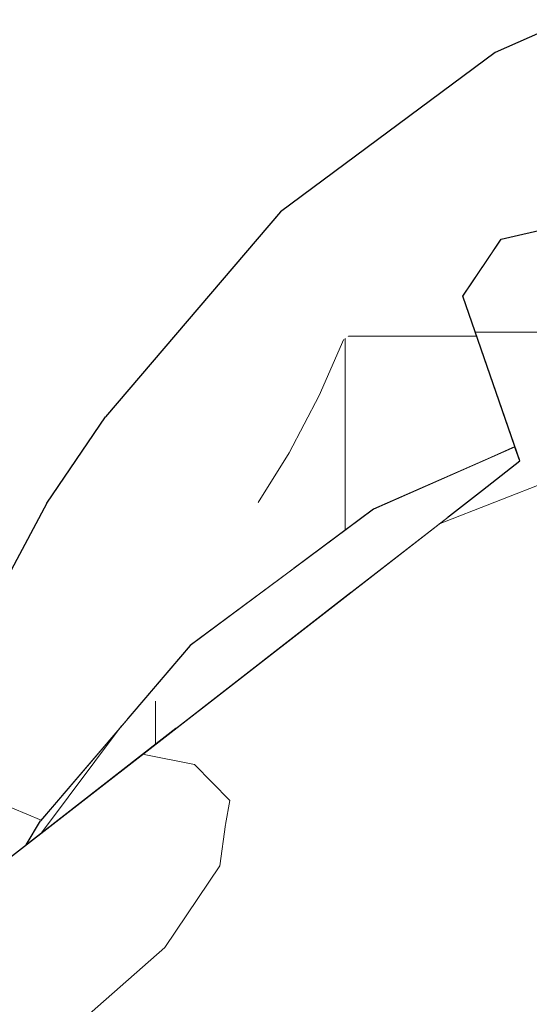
# Model space of a CAD drawing. Header units: millimetres. Extents: x -36478 to 31050, y -14811 to 11827.
# Tile 178 of 217: x -16779 to -16743, y 9086 to 9156. Entities that reach past the tile are written whole.
import ezdxf

# ---------------------------------------------------------------- set-up
doc = ezdxf.new("R2010")
doc.units = ezdxf.units.MM
doc.header["$MEASUREMENT"] = 0
doc.linetypes.add('Wipeout_Contour', pattern=[1000, 0, -1000])
doc.layers.add('Nové_Konstrukce - krov', color=7, linetype='Continuous')
doc.layers.add('Nové_Výplně - Povrchové', color=7, linetype='Continuous')

# ---------------------------------------------------------------- blocks, each defined once
blk = doc.blocks.new('*X2973')
at = {"layer": 'Nové_Výplně - Povrchové', "color": 21, "linetype": 'Continuous', "lineweight": 20, "true_color": 0xffaaaa}
blk.add_line((-16777.696, 9099.327), (-16782.843, 9101.505), dxfattribs=at)
blk = doc.blocks.new('výplň_1486_1', base_point=(0, 0))
at = {"color": 254, "linetype": 'Wipeout_Contour', "lineweight": 0, "ltscale": 114529.020456}
blk.add_wipeout([(-16776.595, 9113.245), (-16785.118, 9097.23), (-16782.601, 9094.601), (-16778.751, 9097.596), (-16777.735, 9099.281), (-16771.646, 9106.417)], dxfattribs=at).dxf.layer = 'Nové_Výplně - Povrchové'
at = {"layer": 'Nové_Výplně - Povrchové', "color": 21, "linetype": 'Continuous', "lineweight": 20, "true_color": 0xffaaaa}
blk.add_blockref('*X2973', (0, 0), dxfattribs=at)
blk = doc.blocks.new('*X2975')
at = {"layer": 'Nové_Výplně - Povrchové', "color": 21, "linetype": 'Continuous', "lineweight": 20, "true_color": 0xffaaaa}
for p, q in [((-16782.996, 9101.793), (-16784.366, 9108.357)), ((-16782.843, 9101.505), (-16782.996, 9101.793))]:
    blk.add_line(p, q, dxfattribs=at)
blk = doc.blocks.new('výplň_1487_1', base_point=(0, 0))
at = {"color": 254, "linetype": 'Wipeout_Contour', "lineweight": 0, "ltscale": 76377.065725}
blk.add_wipeout([(-16786.29, 9104.742), (-16785.118, 9097.23), (-16776.595, 9113.245), (-16777.291, 9121.652)], dxfattribs=at).dxf.layer = 'Nové_Výplně - Povrchové'
at = {"layer": 'Nové_Výplně - Povrchové', "color": 21, "linetype": 'Continuous', "lineweight": 20, "true_color": 0xffaaaa}
blk.add_blockref('*X2975', (0, 0), dxfattribs=at)
blk = doc.blocks.new('výplň_1488_1', base_point=(0, 0))
at = {"color": 254, "linetype": 'Wipeout_Contour', "lineweight": 0, "ltscale": 95426.84891}
blk.add_wipeout([(-16776.595, 9113.245), (-16771.646, 9106.417), (-16767.205, 9111.622), (-16759.909, 9117.047), (-16765.13, 9126.683)], dxfattribs=at).dxf.layer = 'Nové_Výplně - Povrchové'
blk = doc.blocks.new('výplň_1489_1', base_point=(0, 0))
at = {"color": 254, "linetype": 'Wipeout_Contour', "lineweight": 0, "ltscale": 76377.347157}
blk.add_wipeout([(-16773.154, 9127.71), (-16777.291, 9121.652), (-16765.184, 9135.842), (-16760.845, 9142.138)], dxfattribs=at).dxf.layer = 'Nové_Výplně - Povrchové'
blk = doc.blocks.new('výplň_1490_1', base_point=(0, 0))
at = {"color": 254, "linetype": 'Wipeout_Contour', "lineweight": 0, "ltscale": 76353.972885}
blk.add_wipeout([(-16745.749, 9153.361), (-16760.845, 9142.138), (-16765.184, 9135.842), (-16750.339, 9146.879)], dxfattribs=at).dxf.layer = 'Nové_Výplně - Povrchové'
blk = doc.blocks.new('výplň_1491_1', base_point=(0, 0))
at = {"color": 254, "linetype": 'Wipeout_Contour', "lineweight": 0, "ltscale": 76369.875902}
blk.add_wipeout([(-16777.291, 9121.652), (-16776.595, 9113.245), (-16765.13, 9126.683), (-16765.184, 9135.842)], dxfattribs=at).dxf.layer = 'Nové_Výplně - Povrchové'
blk = doc.blocks.new('*X2985')
at = {"layer": 'Nové_Výplně - Povrchové', "color": 21, "linetype": 'Continuous', "lineweight": 20, "true_color": 0xffaaaa}
for p, q in [((-16756.098, 9133.398), (-16749.628, 9133.398)), ((-16756.384, 9133.186), (-16758.115, 9129.225)), ((-16756.291, 9133.255), (-16756.291, 9119.737)), ((-16758.115, 9129.225), (-16760.236, 9125.195)), ((-16760.236, 9125.195), (-16762.422, 9121.685))]:
    blk.add_line(p, q, dxfattribs=at)
blk = doc.blocks.new('výplň_1492_1', base_point=(0, 0))
at = {"color": 254, "linetype": 'Wipeout_Contour', "lineweight": 0, "ltscale": 95395.605077}
blk.add_wipeout([(-16751.07, 9137.137), (-16765.13, 9126.683), (-16759.909, 9117.047), (-16754.293, 9121.222), (-16746.292, 9124.747)], dxfattribs=at).dxf.layer = 'Nové_Výplně - Povrchové'
at = {"layer": 'Nové_Výplně - Povrchové', "color": 21, "linetype": 'Continuous', "lineweight": 20, "true_color": 0xffaaaa}
blk.add_blockref('*X2985', (0, 0), dxfattribs=at)
blk = doc.blocks.new('výplň_1493_1', base_point=(0, 0))
at = {"color": 254, "linetype": 'Wipeout_Contour', "lineweight": 0, "ltscale": 76347.197779}
blk.add_wipeout([(-16765.184, 9135.842), (-16765.13, 9126.683), (-16751.07, 9137.137), (-16750.339, 9146.879)], dxfattribs=at).dxf.layer = 'Nové_Výplně - Povrchové'
blk = doc.blocks.new('výplň_1494_1', base_point=(0, 0))
at = {"color": 254, "linetype": 'Wipeout_Contour', "lineweight": 0, "ltscale": 152618.204971}
blk.add_wipeout([(-16751.07, 9137.137), (-16745.848, 9139.437), (-16745.311, 9140.236), (-16742.668, 9140.839), (-16737.424, 9143.149), (-16737.49, 9143.287), (-16739.524, 9151.645), (-16750.339, 9146.879)], dxfattribs=at).dxf.layer = 'Nové_Výplně - Povrchové'
blk = doc.blocks.new('*X2991')
at = {"layer": 'Nové_Výplně - Povrchové', "color": 21, "linetype": 'Continuous', "lineweight": 20, "true_color": 0xffaaaa}
blk.add_line((-16749.628, 9133.398), (-16747.052, 9133.398), dxfattribs=at)
blk = doc.blocks.new('výplň_1495_1', base_point=(0, 0))
at = {"color": 254, "linetype": 'Wipeout_Contour', "lineweight": 0, "ltscale": 95377.468245}
blk.add_wipeout([(-16745.848, 9139.437), (-16751.07, 9137.137), (-16746.292, 9124.747), (-16744.357, 9125.6), (-16748.022, 9136.204)], dxfattribs=at).dxf.layer = 'Nové_Výplně - Povrchové'
at = {"layer": 'Nové_Výplně - Povrchové', "color": 21, "linetype": 'Continuous', "lineweight": 20, "true_color": 0xffaaaa}
blk.add_blockref('*X2991', (0, 0), dxfattribs=at)
blk = doc.blocks.new('výplň_1498_1', base_point=(0, 0))
at = {"color": 254, "linetype": 'Wipeout_Contour', "lineweight": 0, "ltscale": 76328.098926}
blk.add_wipeout([(-16745.749, 9153.361), (-16750.339, 9146.879), (-16739.524, 9151.645), (-16740.504, 9155.672)], dxfattribs=at).dxf.layer = 'Nové_Výplně - Povrchové'
blk = doc.blocks.new('*X3081')
at = {"layer": 'Nové_Výplně - Povrchové', "color": 21, "linetype": 'Continuous', "lineweight": 20, "true_color": 0xffaaaa}
blk.add_line((-16772.028, 9105.97), (-16777.669, 9098.437), dxfattribs=at)
blk = doc.blocks.new('výplň_1540_1', base_point=(0, 0))
at = {"color": 254, "linetype": 'Wipeout_Contour', "lineweight": 0, "ltscale": 95424.05937}
blk.add_wipeout([(-16778.751, 9097.596), (-16777.285, 9098.736), (-16769.549, 9107.803), (-16767.205, 9111.622), (-16777.735, 9099.281)], dxfattribs=at).dxf.layer = 'Nové_Výplně - Povrchové'
at = {"layer": 'Nové_Výplně - Povrchové', "color": 21, "linetype": 'Continuous', "lineweight": 20, "true_color": 0xffaaaa}
blk.add_blockref('*X3081', (0, 0), dxfattribs=at)
blk = doc.blocks.new('*X3083')
at = {"layer": 'Nové_Výplně - Povrchové', "color": 21, "linetype": 'Continuous', "lineweight": 20, "true_color": 0xffaaaa}
blk.add_line((-16769.632, 9107.706), (-16769.632, 9104.688), dxfattribs=at)
blk = doc.blocks.new('výplň_1541_1', base_point=(0, 0))
at = {"color": 254, "linetype": 'Wipeout_Contour', "lineweight": 0, "ltscale": 57250.472966}
blk.add_wipeout([(-16769.549, 9107.803), (-16777.285, 9098.736), (-16768.187, 9105.812)], dxfattribs=at).dxf.layer = 'Nové_Výplně - Povrchové'
at = {"layer": 'Nové_Výplně - Povrchové', "color": 21, "linetype": 'Continuous', "lineweight": 20, "true_color": 0xffaaaa}
blk.add_blockref('*X3083', (0, 0), dxfattribs=at)
blk = doc.blocks.new('výplň_1542_1', base_point=(0, 0))
at = {"color": 254, "linetype": 'Wipeout_Contour', "lineweight": 0, "ltscale": 76319.026062}
blk.add_wipeout([(-16754.293, 9121.222), (-16767.205, 9111.622), (-16769.549, 9107.803), (-16756.807, 9117.276)], dxfattribs=at).dxf.layer = 'Nové_Výplně - Povrchové'
blk = doc.blocks.new('výplň_1543_1', base_point=(0, 0))
at = {"color": 254, "linetype": 'Wipeout_Contour', "lineweight": 0, "ltscale": 76315.754661}
blk.add_wipeout([(-16756.807, 9117.276), (-16769.549, 9107.803), (-16768.187, 9105.812), (-16755.861, 9115.399)], dxfattribs=at).dxf.layer = 'Nové_Výplně - Povrchové'
blk = doc.blocks.new('výplň_1544_1', base_point=(0, 0))
at = {"color": 254, "linetype": 'Wipeout_Contour', "lineweight": 0, "ltscale": 114433.508759}
blk.add_wipeout([(-16754.293, 9121.222), (-16756.807, 9117.276), (-16749.057, 9120.691), (-16746.646, 9122.566), (-16744.016, 9124.612), (-16744.357, 9125.6)], dxfattribs=at).dxf.layer = 'Nové_Výplně - Povrchové'
blk = doc.blocks.new('výplň_1545_1', base_point=(0, 0))
at = {"color": 254, "linetype": 'Wipeout_Contour', "lineweight": 0, "ltscale": 57222.389115}
blk.add_wipeout([(-16749.057, 9120.691), (-16756.807, 9117.276), (-16755.861, 9115.399)], dxfattribs=at).dxf.layer = 'Nové_Výplně - Povrchové'
blk = doc.blocks.new('*X3093')
at = {"layer": 'Nové_Výplně - Povrchové', "linetype": 'Continuous', "lineweight": 20, "true_color": 0xffaaaa}
blk.add_hatch(color=21, dxfattribs=at).paths.add_polyline_path([(-16723.316, 9144.794), (-16741.439, 9141.119), (-16745.311, 9140.236), (-16726.948, 9143.96)])
blk = doc.blocks.new('výplň_1546_1', base_point=(0, 0))
at = {"color": 254, "linetype": 'Wipeout_Contour', "lineweight": 0, "ltscale": 76275.420091}
blk.add_wipeout([(-16723.316, 9144.794), (-16741.439, 9141.119), (-16745.311, 9140.236), (-16726.948, 9143.96)], dxfattribs=at).dxf.layer = 'Nové_Výplně - Povrchové'
at = {"layer": 'Nové_Výplně - Povrchové', "color": 21, "linetype": 'Continuous', "lineweight": 20, "true_color": 0xffaaaa}
blk.add_blockref('*X3093', (0, 0), dxfattribs=at)
blk = doc.blocks.new('výplň_1559_1', base_point=(0, 0))
at = {"color": 254, "linetype": 'Wipeout_Contour', "lineweight": 0, "ltscale": 76167.064749}
blk.add_wipeout([(-16694.748, 9110.119), (-16817.241, 9014.846), (-16803.579, 9007.291), (-16678.851, 9104.301)], dxfattribs=at).dxf.layer = 'Nové_Výplně - Povrchové'
blk = doc.blocks.new('výplň_1560_1', base_point=(0, 0))
at = {"color": 254, "linetype": 'Wipeout_Contour', "lineweight": 0, "ltscale": 95067.355276}
blk.add_wipeout([(-16663.473, 9095.797), (-16789.828, 8997.521), (-16780.55, 8990.474), (-16776.138, 8986.042), (-16649.08, 9084.865)], dxfattribs=at).dxf.layer = 'Nové_Výplně - Povrchové'
blk = doc.blocks.new('*X3125')
at = {"layer": 'Nové_Výplně - Povrchové', "color": 21, "linetype": 'Continuous', "lineweight": 20, "true_color": 0xffaaaa}
for p, q in [((-16726.787, 9097.529), (-16722.49, 9094.724)), ((-16722.49, 9094.724), (-16716.928, 9094.17)), ((-16751.79, 9078.082), (-16755.658, 9064.047)), ((-16783.076, 9053.749), (-16784.323, 9049.223)), ((-16784.46, 9048.723), (-16786.943, 9039.714))]:
    blk.add_line(p, q, dxfattribs=at)
blk = doc.blocks.new('výplň_1562_1', base_point=(0, 0))
at = {"color": 254, "linetype": 'Wipeout_Contour', "lineweight": 0, "ltscale": 285511.73898}
blk.add_wipeout([(-16827.492, 9019.202), (-16820.476, 9016.635), (-16818.22, 9015.387), (-16691.967, 9113.584), (-16690.887, 9123.756), (-16687.491, 9127.788), (-16684.377, 9128.671), (-16680.792, 9127.359), (-16680.749, 9130.839), (-16680.226, 9133.742), (-16683.014, 9131.574), (-16684.224, 9141.119), (-16687.338, 9140.236), (-16690.734, 9136.204), (-16691.965, 9124.612)], dxfattribs=at).dxf.layer = 'Nové_Výplně - Povrchové'
at = {"layer": 'Nové_Výplně - Povrchové', "color": 21, "linetype": 'Continuous', "lineweight": 20, "true_color": 0xffaaaa}
blk.add_blockref('*X3125', (0, 0), dxfattribs=at)
blk = doc.blocks.new('výplň_1564_1', base_point=(0, 0))
at = {"color": 254, "linetype": 'Wipeout_Contour', "lineweight": 0, "ltscale": 114220.475791}
blk.add_wipeout([(-16678.851, 9104.301), (-16803.579, 9007.291), (-16800.498, 9005.587), (-16798.418, 9004.045), (-16789.828, 8997.521), (-16663.473, 9095.797)], dxfattribs=at).dxf.layer = 'Nové_Výplně - Povrchové'
blk = doc.blocks.new('výplň_1580_1', base_point=(0, 0))
at = {"color": 254, "linetype": 'Wipeout_Contour', "lineweight": 0, "ltscale": 76201.845777}
blk.add_wipeout([(-16818.22, 9015.387), (-16817.241, 9014.846), (-16694.748, 9110.119), (-16696.1, 9110.369)], dxfattribs=at).dxf.layer = 'Nové_Výplně - Povrchové'
blk = doc.blocks.new('*X3163')
at = {"layer": 'Nové_Výplně - Povrchové', "color": 21, "linetype": 'Continuous', "lineweight": 20, "true_color": 0xffaaaa}
blk.add_line((-16736.928, 9138.453), (-16727.704, 9143.807), dxfattribs=at)
blk = doc.blocks.new('výplň_1581_1', base_point=(0, 0))
at = {"color": 254, "linetype": 'Wipeout_Contour', "lineweight": 0, "ltscale": 76282.219094}
blk.add_wipeout([(-16745.311, 9140.236), (-16748.022, 9136.204), (-16729.876, 9139.884), (-16726.948, 9143.96)], dxfattribs=at).dxf.layer = 'Nové_Výplně - Povrchové'
at = {"layer": 'Nové_Výplně - Povrchové', "color": 21, "linetype": 'Continuous', "lineweight": 20, "true_color": 0xffaaaa}
blk.add_blockref('*X3163', (0, 0), dxfattribs=at)
blk = doc.blocks.new('*X3173')
at = {"layer": 'Nové_Výplně - Povrchové', "color": 21, "linetype": 'Continuous', "lineweight": 20, "true_color": 0xffaaaa}
for p, q in [((-16747.153, 9133.688), (-16745.614, 9133.688)), ((-16745.614, 9133.688), (-16728.657, 9133.688))]:
    blk.add_line(p, q, dxfattribs=at)
blk = doc.blocks.new('výplň_1586_1', base_point=(0, 0))
at = {"color": 254, "linetype": 'Wipeout_Contour', "lineweight": 0, "ltscale": 76266.510751}
blk.add_wipeout([(-16744.016, 9124.612), (-16727.529, 9127.956), (-16729.876, 9139.884), (-16748.022, 9136.204)], dxfattribs=at).dxf.layer = 'Nové_Výplně - Povrchové'
at = {"layer": 'Nové_Výplně - Povrchové', "color": 21, "linetype": 'Continuous', "lineweight": 20, "true_color": 0xffaaaa}
blk.add_blockref('*X3173', (0, 0), dxfattribs=at)
blk = doc.blocks.new('*X3175')
at = {"layer": 'Nové_Výplně - Povrchové', "color": 21, "linetype": 'Continuous', "lineweight": 20, "true_color": 0xffaaaa}
blk.add_line((-16740.343, 9123.845), (-16732.358, 9126.976), dxfattribs=at)
blk = doc.blocks.new('výplň_1587_1', base_point=(0, 0))
at = {"color": 254, "linetype": 'Wipeout_Contour', "lineweight": 0, "ltscale": 76252.266502}
blk.add_wipeout([(-16727.529, 9127.956), (-16744.016, 9124.612), (-16746.646, 9122.566), (-16730.159, 9125.91)], dxfattribs=at).dxf.layer = 'Nové_Výplně - Povrchové'
at = {"layer": 'Nové_Výplně - Povrchové', "color": 21, "linetype": 'Continuous', "lineweight": 20, "true_color": 0xffaaaa}
blk.add_blockref('*X3175', (0, 0), dxfattribs=at)
blk = doc.blocks.new('*X3177')
at = {"layer": 'Nové_Výplně - Povrchové', "color": 21, "linetype": 'Continuous', "lineweight": 20, "true_color": 0xffaaaa}
for p, q in [((-16749.741, 9120.159), (-16740.343, 9123.845)), ((-16766.906, 9103.252), (-16770.554, 9103.971)), ((-16764.411, 9100.721), (-16766.906, 9103.252)), ((-16764.722, 9099.028), (-16764.411, 9100.721))]:
    blk.add_line(p, q, dxfattribs=at)
blk = doc.blocks.new('výplň_1588_1', base_point=(0, 0))
at = {"color": 254, "linetype": 'Wipeout_Contour', "lineweight": 0, "ltscale": 76367.702301}
blk.add_wipeout([(-16746.646, 9122.566), (-16854.015, 9039.057), (-16844.172, 9037.233), (-16730.159, 9125.91)], dxfattribs=at).dxf.layer = 'Nové_Výplně - Povrchové'
at = {"layer": 'Nové_Výplně - Povrchové', "color": 21, "linetype": 'Continuous', "lineweight": 20, "true_color": 0xffaaaa}
blk.add_blockref('*X3177', (0, 0), dxfattribs=at)
blk = doc.blocks.new('*X3179')
at = {"layer": 'Nové_Výplně - Povrchové', "color": 21, "linetype": 'Continuous', "lineweight": 20, "true_color": 0xffaaaa}
for p, q in [((-16765.115, 9096.119), (-16764.722, 9099.028)), ((-16768.982, 9090.365), (-16765.115, 9096.119)), ((-16775.815, 9084.356), (-16768.982, 9090.365)), ((-16778.577, 9082.428), (-16775.815, 9084.356)), ((-16781.594, 9080.515), (-16778.577, 9082.428)), ((-16784.85, 9078.628), (-16781.594, 9080.515)), ((-16788.328, 9076.777), (-16784.85, 9078.628)), ((-16792.009, 9074.97), (-16788.328, 9076.777)), ((-16801.336, 9070.55), (-16776.374, 9076.333)), ((-16795.875, 9073.218), (-16792.009, 9074.97)), ((-16799.906, 9071.53), (-16795.875, 9073.218)), ((-16800.245, 9071.399), (-16799.906, 9071.53)), ((-16804.079, 9068.417), (-16804.079, 9061.372)), ((-16804.079, 9061.372), (-16804.079, 9054.784)), ((-16832.622, 9046.217), (-16807.659, 9052))]:
    blk.add_line(p, q, dxfattribs=at)
blk = doc.blocks.new('výplň_1589_1', base_point=(0, 0))
at = {"color": 254, "linetype": 'Wipeout_Contour', "lineweight": 0, "ltscale": 114538.059729}
blk.add_wipeout([(-16844.172, 9037.233), (-16840.976, 9036.64), (-16837.09, 9034.272), (-16835.955, 9029.992), (-16712.631, 9125.91), (-16730.159, 9125.91)], dxfattribs=at).dxf.layer = 'Nové_Výplně - Povrchové'
at = {"layer": 'Nové_Výplně - Povrchové', "color": 21, "linetype": 'Continuous', "lineweight": 20, "true_color": 0xffaaaa}
blk.add_blockref('*X3179', (0, 0), dxfattribs=at)
blk = doc.blocks.new('výplň_1590_1', base_point=(0, 0))
at = {"color": 254, "linetype": 'Wipeout_Contour', "lineweight": 0, "ltscale": 114460.27178}
blk.add_wipeout([(-16835.955, 9029.992), (-16834.298, 9023.742), (-16833.065, 9021.242), (-16827.492, 9019.202), (-16694.595, 9122.566), (-16712.631, 9125.91)], dxfattribs=at).dxf.layer = 'Nové_Výplně - Povrchové'

msp = doc.modelspace()

# ---------------------------------------------------------------- block references
at = {"layer": 'Nové_Výplně - Povrchové', "color": 21, "linetype": 'Continuous', "lineweight": 20, "true_color": 0xffaaaa}
msp.add_blockref('výplň_1486_1', (0, 0), dxfattribs=at)

# ---------------------------------------------------------------- next in the draw order: block references
msp.add_blockref('výplň_1487_1', (0, 0), dxfattribs=at)

# ---------------------------------------------------------------- next in the draw order: block references
msp.add_blockref('výplň_1488_1', (0, 0), dxfattribs=at)

# ---------------------------------------------------------------- next in the draw order: block references
for name in ['výplň_1489_1', 'výplň_1540_1']:
    msp.add_blockref(name, (0, 0), dxfattribs=at)

# ---------------------------------------------------------------- next in the draw order: block references
for name in ['výplň_1490_1', 'výplň_1541_1']:
    msp.add_blockref(name, (0, 0), dxfattribs=at)

# ---------------------------------------------------------------- next in the draw order: block references
msp.add_blockref('výplň_1491_1', (0, 0), dxfattribs=at)

# ---------------------------------------------------------------- next in the draw order: block references
msp.add_blockref('výplň_1492_1', (0, 0), dxfattribs=at)

# ---------------------------------------------------------------- next in the draw order: block references
for name in ['výplň_1493_1', 'výplň_1542_1']:
    msp.add_blockref(name, (0, 0), dxfattribs=at)

# ---------------------------------------------------------------- next in the draw order: block references
for name in ['výplň_1494_1', 'výplň_1543_1']:
    msp.add_blockref(name, (0, 0), dxfattribs=at)

# ---------------------------------------------------------------- next in the draw order: block references
for name in ['výplň_1498_1', 'výplň_1546_1', 'výplň_1495_1', 'výplň_1559_1']:
    msp.add_blockref(name, (0, 0), dxfattribs=at)

# ---------------------------------------------------------------- next in the draw order: linework, layer by layer
at = {"layer": 'Nové_Konstrukce - krov', "color": 1, "linetype": 'Continuous', "lineweight": 25}
msp.add_line((-16740.504, 9155.672), (-16745.749, 9153.361), dxfattribs=at)

# ---------------------------------------------------------------- next in the draw order: block references
at = {"layer": 'Nové_Výplně - Povrchové', "color": 21, "linetype": 'Continuous', "lineweight": 20, "true_color": 0xffaaaa}
for name in ['výplň_1544_1', 'výplň_1560_1']:
    msp.add_blockref(name, (0, 0), dxfattribs=at)

# ---------------------------------------------------------------- next in the draw order: block references
msp.add_blockref('výplň_1545_1', (0, 0), dxfattribs=at)

# ---------------------------------------------------------------- next in the draw order: block references
msp.add_blockref('výplň_1562_1', (0, 0), dxfattribs=at)

# ---------------------------------------------------------------- next in the draw order: linework, layer by layer
at = {"layer": 'Nové_Konstrukce - krov', "color": 1, "linetype": 'Continuous', "lineweight": 25}
msp.add_line((-16760.845, 9142.138), (-16773.154, 9127.71), dxfattribs=at)

# ---------------------------------------------------------------- next in the draw order: block references
at = {"layer": 'Nové_Výplně - Povrchové', "color": 21, "linetype": 'Continuous', "lineweight": 20, "true_color": 0xffaaaa}
for name in ['výplň_1581_1', 'výplň_1564_1']:
    msp.add_blockref(name, (0, 0), dxfattribs=at)

# ---------------------------------------------------------------- next in the draw order: linework, layer by layer
at = {"layer": 'Nové_Konstrukce - krov', "color": 1, "linetype": 'Continuous', "lineweight": 25}
for p, q in [((-16745.749, 9153.361), (-16760.845, 9142.138)), ((-16745.311, 9140.236), (-16741.439, 9141.119))]:
    msp.add_line(p, q, dxfattribs=at)

# ---------------------------------------------------------------- next in the draw order: block references
at = {"layer": 'Nové_Výplně - Povrchové', "color": 21, "linetype": 'Continuous', "lineweight": 20, "true_color": 0xffaaaa}
for name in ['výplň_1586_1', 'výplň_1580_1']:
    msp.add_blockref(name, (0, 0), dxfattribs=at)

# ---------------------------------------------------------------- next in the draw order: linework, layer by layer
at = {"layer": 'Nové_Konstrukce - krov', "color": 1, "linetype": 'Continuous', "lineweight": 25}
msp.add_line((-16748.022, 9136.204), (-16745.311, 9140.236), dxfattribs=at)

# ---------------------------------------------------------------- next in the draw order: block references
at = {"layer": 'Nové_Výplně - Povrchové', "color": 21, "linetype": 'Continuous', "lineweight": 20, "true_color": 0xffaaaa}
msp.add_blockref('výplň_1587_1', (0, 0), dxfattribs=at)

# ---------------------------------------------------------------- next in the draw order: block references
msp.add_blockref('výplň_1588_1', (0, 0), dxfattribs=at)

# ---------------------------------------------------------------- next in the draw order: block references
msp.add_blockref('výplň_1589_1', (0, 0), dxfattribs=at)

# ---------------------------------------------------------------- next in the draw order: block references
msp.add_blockref('výplň_1590_1', (0, 0), dxfattribs=at)

# ---------------------------------------------------------------- next in the draw order: linework, layer by layer
at = {"layer": 'Nové_Konstrukce - krov', "color": 1, "linetype": 'Continuous', "lineweight": 25}
for p, q in [((-16744.016, 9124.612), (-16748.022, 9136.204)), ((-16777.291, 9121.652), (-16773.154, 9127.71)), ((-16744.357, 9125.6), (-16754.293, 9121.222)), ((-16746.646, 9122.566), (-16744.016, 9124.612)), ((-16854.015, 9039.057), (-16746.646, 9122.566)), ((-16777.291, 9121.652), (-16786.29, 9104.742)), ((-16754.293, 9121.222), (-16767.205, 9111.622)), ((-16767.205, 9111.622), (-16777.735, 9099.281)), ((-16778.751, 9097.596), (-16777.735, 9099.281))]:
    msp.add_line(p, q, dxfattribs=at)

doc.saveas('drawing.dxf')
